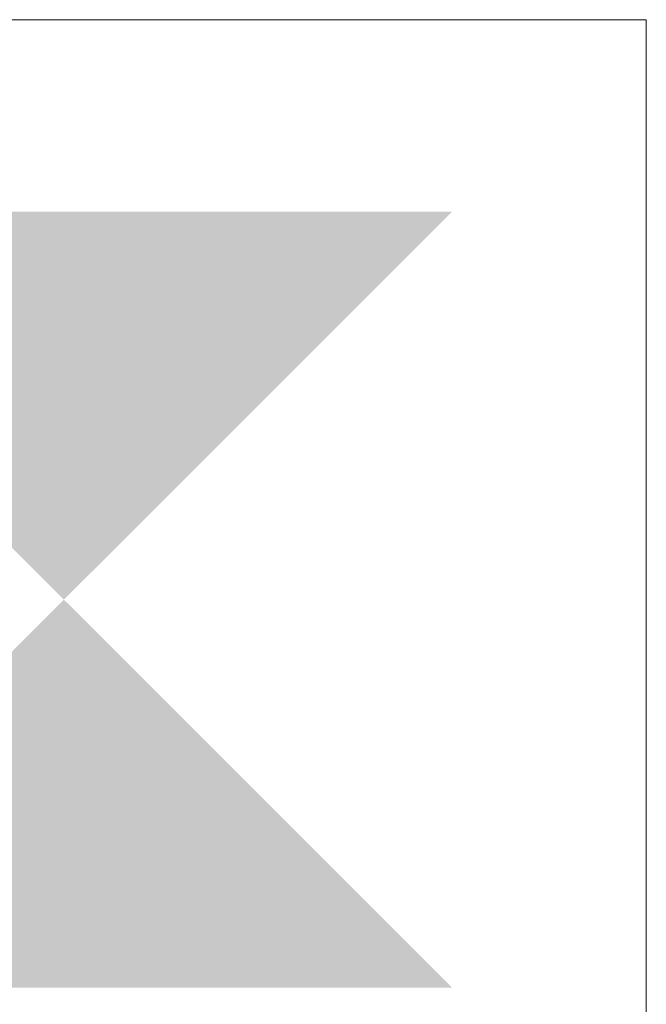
# Model space of a CAD drawing. Header units: millimetres. Extents: x 71658 to 298332, y -154437 to -30421.
# Tile 102 of 155: x 92943 to 93104, y -58542 to -58288. Entities that reach past the tile are written whole.
import ezdxf
from ezdxf.enums import TextEntityAlignment as Align

# ---------------------------------------------------------------- set-up
doc = ezdxf.new("R2010")
doc.units = ezdxf.units.MM
doc.header["$LTSCALE"] = 500
doc.header["$MEASUREMENT"] = 0
doc.layers.get('0').update_dxf_attribs({"color": 250, "lineweight": 5})
doc.layers.get('Defpoints').update_dxf_attribs({"lineweight": 9})
doc.layers.add('VAL_TING', color=7, linetype='Continuous', lineweight=18)
doc.styles.add('ELEKTER', font='romans.shx', dxfattribs={"width": 0.75})

# ---------------------------------------------------------------- blocks, each defined once
blk = doc.blocks.new('ET1735')
at = {"color": 104, "true_color": 0x029e21}
for q in [(150.51, 150), (-149.49, -150)]:
    blk.add_line((-149.49, 150), q, dxfattribs=at)
blk.add_solid([(-100, -100), (-100, 100), (100, 100), (100, -100)], dxfattribs=at)
at = {"layer": 'Defpoints', "color": 104, "true_color": 0x029e21}
for p in [(0.51, 150), (-149.49, 0)]:
    blk.add_point(p, dxfattribs=at)
at = {"style": 'ELEKTER'}
for tag, p in [('TÄHIS', (200.51, 345)), ('RAAM', (200.51, 345)), ('KÕRGUS', (-389.49, 205))]:
    blk.add_attdef(tag, text='', height=125, dxfattribs=at).set_placement(p, align=Align.MIDDLE)
blk = doc.blocks.new('VALGUSTID')
at = {"layer": 'VAL_TING', "rotation": 270}
blk.add_blockref('ET1735', (216327.22, -45346.56), dxfattribs=at)

msp = doc.modelspace()

# ---------------------------------------------------------------- block references
at = {"layer": 'VAL_TING'}
msp.add_blockref('VALGUSTID', (-123373.264, -13090.897), dxfattribs=at)

doc.saveas('drawing.dxf')
